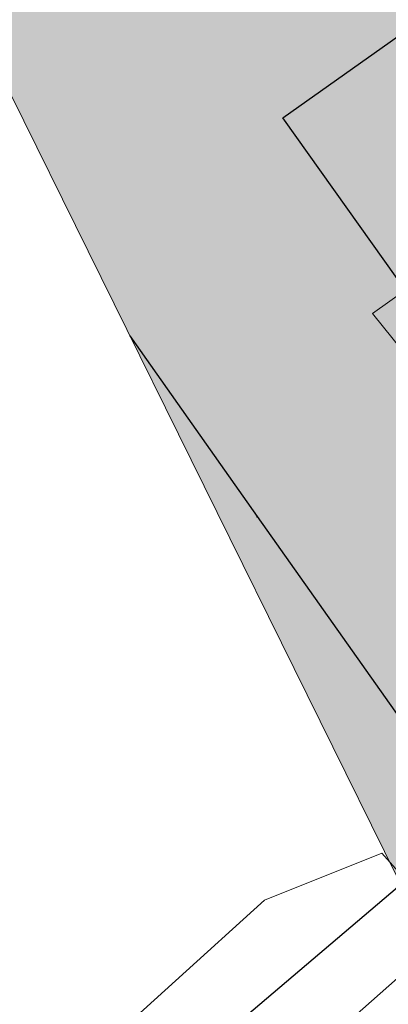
# Model space of a CAD drawing. Header units: metres. Extents: x 190798 to 192239, y 307689 to 310000.
# Tile 19 of 107: x 191122 to 191135, y 309450 to 309484. Entities that reach past the tile are written whole.
import ezdxf
from ezdxf.lldxf.tags import DXFTag

# ---------------------------------------------------------------- set-up
doc = ezdxf.new("R2010")
doc.units = ezdxf.units.M
for name, color, linetype, lineweight in [('B-WE-KL-BUISLEIDING GEVAARLIJKE INHOUD-G', 20, 'Continuous', 30), ('B-WE-KL-ET_LS-G', 190, 'KL-LS-N', 5), ('PH-BEST-KANTVERHARDING', 253, 'Continuous', 9)]:
    doc.layers.add(name, color=color, linetype=linetype, lineweight=lineweight)
doc.layers.add('B-WE-OG-INFO_EIS VOORZORGSMAATREGEL_ENEXIS NETBEHEER BV-GV', color=7, linetype='Continuous', lineweight=18, true_color=0xfa194b)
doc.layers.add('B-WE-OG-INFO_EIS VOORZORGSMAATREGEL_ENEXIS NETBEHEER BV-V', color=7, linetype='Continuous', lineweight=18, true_color=0xfa194b, transparency=0.8)
for name, color, linetype in [('PH-BEST-BEBOUWING', 1, 'Continuous'), ('PH-BEST-BEBOUWING-ARCERING', 253, 'Continuous'), ('PH-BEST-KADASTRALE-GRENS', 150, 'KG-KADASTRAAL-SO'), ('PH-BEST-KL-BUISLEIDING GEVAARLIJKE INHOUD-G1', 30, '1-500 GASUNIE')]:
    doc.layers.add(name, color=color, linetype=linetype)
doc.styles.add('NLCS-ISO', font='NLCS-ISO.ttf')
doc.styles.add('ROMANS', font='romans.shx')
doc.styles.get("Standard").update_dxf_attribs({"font": 'arial.ttf'})
doc.linetypes.add('1-500 GASUNIE', pattern='A,3.75,-1.5,["GASUNIE",ROMANS,S=0.6,R=0,X=-1.25,Y=-0.3],-2.75', length=8)
tags = doc.linetypes.add('KG-KADASTRAAL-SO', pattern='A,5.5,-2,["K",Standard,S=1.8,R=0,X=0,Y=-0.9],-2,5.5,-2,[5,NLCS.SHX,S=0.75,R=0,X=0,Y=0],-2', length=19).pattern_tags.tags
tags[6] = DXFTag(74, 10)
tags = doc.linetypes.add('KL-LS-N', pattern='A,4,-1,[103,NLCS.SHX,S=0.75,R=0,X=0,Y=0],-1,4,-1,["L",Standard,S=1,R=0,X=0,Y=-0.5],-2', length=13).pattern_tags.tags
tags[18] = DXFTag(74, 10)

# ---------------------------------------------------------------- blocks, each defined once
blk = doc.blocks.new('SKL-WTB_HULP_OVERIG-SO')
at = {"color": 0, "linetype": 'ByBlock', "lineweight": 18}
for points in [[(-0.14, 0.14), (0.14, -0.14)], [(0.14, 0.14), (-0.14, -0.14)]]:
    blk.add_lwpolyline(points, dxfattribs=at)
at = {"color": 0, "linetype": 'ByBlock', "lineweight": 18, "style": 'NLCS-ISO', "flags": 1}
for tag, p in [('TYPE', (1.5, 0)), ('OMSCHRIJVING', (1.5, -3)), ('LABEL', (1.5, -1.5))]:
    blk.add_attdef(tag, p, '', height=1, dxfattribs=at)

msp = doc.modelspace()

# ---------------------------------------------------------------- hatches: boundary and pattern name
at = {"layer": 'B-WE-OG-INFO_EIS VOORZORGSMAATREGEL_ENEXIS NETBEHEER BV-V'}
msp.add_hatch(color=256, dxfattribs=at).paths.add_polyline_path([(191175.538, 309414.261), (191145.024, 309434.561), (191100.049, 309525.636), (191104.155, 309527.635), (191115.358, 309526.7), (191129.667, 309520.958), (191140.014, 309512.607), (191160.996, 309484.121), (191286.375, 309526.029), (191474.941, 309572.474), (191529.243, 309514.435), (191304.975, 309458.542)])
at = {"layer": 'PH-BEST-BEBOUWING-ARCERING'}
h = msp.add_hatch(color=256, dxfattribs=at)
h.dxf.hatch_style = 1
h.paths.add_polyline_path([(191125.417, 309506.998), (191117.662, 309501.377), (191121.706, 309495.739), (191126.349, 309499.101), (191137.043, 309484.281), (191131.316, 309480.204), (191136.918, 309472.334), (191144.731, 309477.895)])

# ---------------------------------------------------------------- linework, layer by layer
at = {"layer": 'B-WE-KL-BUISLEIDING GEVAARLIJKE INHOUD-G', "ltscale": 0.2, "flags": 128}
msp.add_lwpolyline([(191126.131, 309472.819), (191127.743, 309470.526), (191130.451, 309466.697), (191138.798, 309454.894), (191143.764, 309447.872), (191145.751, 309445.061), (191148.017, 309444.277), (191150.554, 309444.187), (191150.58, 309444.188), (191152.5, 309444.243), (191154.446, 309444.299), (191156.424, 309444.676), (191162.493, 309447.026)], dxfattribs=at)
at = {"layer": 'B-WE-KL-ET_LS-G', "ltscale": 0.2}
msp.add_lwpolyline([(191141.035, 309469.004), (191136.131, 309471.379), (191134.352, 309473.576), (191136.282, 309474.951)], dxfattribs=at)
at = {"layer": 'B-WE-OG-INFO_EIS VOORZORGSMAATREGEL_ENEXIS NETBEHEER BV-GV', "flags": 128}
msp.add_lwpolyline([(191175.538, 309414.261), (191145.024, 309434.561), (191100.049, 309525.636), (191104.155, 309527.635), (191115.358, 309526.7), (191129.667, 309520.958), (191140.014, 309512.607), (191160.996, 309484.121), (191286.375, 309526.029), (191474.941, 309572.474), (191529.243, 309514.435), (191304.975, 309458.542)], close=True, dxfattribs=at)
at = {"layer": 'PH-BEST-BEBOUWING'}
msp.add_lwpolyline([(191136.918, 309472.334), (191131.316, 309480.204), (191137.043, 309484.281)], dxfattribs=at)
at = {"layer": 'PH-BEST-KADASTRALE-GRENS'}
msp.add_line((191113.779, 309435.917), (191141.766, 309459.731), dxfattribs=at)
at = {"layer": 'PH-BEST-KADASTRALE-GRENS', "ltscale": 0.2, "flags": 128}
msp.add_lwpolyline([(191136.918, 309472.334), (191131.316, 309480.204), (191137.043, 309484.281)], dxfattribs=at)
at = {"layer": 'PH-BEST-KANTVERHARDING', "color": 8}
for points in [[(191025.917, 309369.644), (191025.779, 309371.441), (191025.802, 309372.396), (191026.466, 309374.556), (191034.425, 309379.292), (191055.112, 309392.984), (191065.428, 309399.98), (191082.987, 309413.796), (191099.146, 309426.001), (191112.585, 309437.295), (191130.698, 309453.7), (191134.673, 309455.292), (191137.02, 309452.658)], [(191127.904, 309444.534), (191132.367, 309448.547), (191136.863, 309452.523)]]:
    msp.add_lwpolyline(points, dxfattribs=at)

# ---------------------------------------------------------------- block references
at = {"layer": 'PH-BEST-KL-BUISLEIDING GEVAARLIJKE INHOUD-G1', "xscale": 0.1, "yscale": 0.1, "zscale": 0.1}
msp.add_blockref('SKL-WTB_HULP_OVERIG-SO', (191130.44, 309466.69), dxfattribs=at)

doc.saveas('drawing.dxf')
